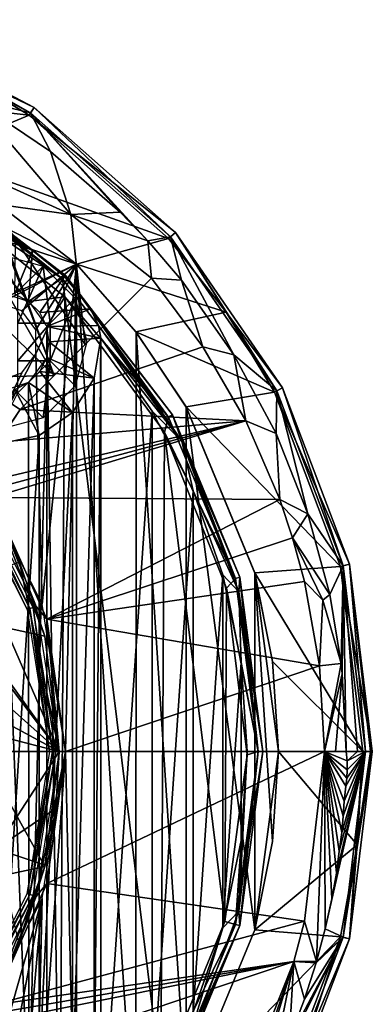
# Model space of a CAD drawing. Header units: millimetres. Extents: x -25 to 25, y -24.8 to 24.8.
# Tile 32 of 32: x 13.7 to 25, y -8.1 to 23.4. Entities that reach past the tile are written whole.
import ezdxf

# ---------------------------------------------------------------- set-up
doc = ezdxf.new("R2010")
doc.units = ezdxf.units.MM
doc.header["$LTSCALE"] = 41.718519
for name, color, linetype in [('1', 7, 'CONTINUOUS'), ('10', 7, 'CONTINUOUS'), ('11', 7, 'CONTINUOUS'), ('12', 7, 'CONTINUOUS'), ('16', 7, 'CONTINUOUS'), ('2', 7, 'CONTINUOUS'), ('21', 7, 'CONTINUOUS'), ('213', 7, 'CONTINUOUS'), ('215', 7, 'CONTINUOUS'), ('216', 7, 'CONTINUOUS'), ('219', 7, 'CONTINUOUS'), ('228', 7, 'CONTINUOUS'), ('237', 7, 'CONTINUOUS'), ('238', 7, 'CONTINUOUS'), ('239', 7, 'CONTINUOUS'), ('240', 7, 'CONTINUOUS'), ('25', 7, 'CONTINUOUS'), ('26', 7, 'CONTINUOUS'), ('27', 7, 'CONTINUOUS'), ('28', 7, 'CONTINUOUS'), ('29', 7, 'CONTINUOUS'), ('3', 7, 'CONTINUOUS'), ('30', 7, 'CONTINUOUS'), ('31', 7, 'CONTINUOUS'), ('342', 7, 'CONTINUOUS'), ('343', 7, 'CONTINUOUS'), ('353', 7, 'CONTINUOUS'), ('354', 7, 'CONTINUOUS'), ('355', 7, 'CONTINUOUS'), ('4', 7, 'CONTINUOUS'), ('5', 7, 'CONTINUOUS'), ('56', 7, 'CONTINUOUS'), ('58', 7, 'CONTINUOUS'), ('6', 7, 'CONTINUOUS'), ('7', 7, 'CONTINUOUS'), ('8', 7, 'CONTINUOUS'), ('9', 7, 'CONTINUOUS')]:
    doc.layers.add(name, color=color, linetype=linetype)

msp = doc.modelspace()

# ---------------------------------------------------------------- linework, layer by layer
at = {"layer": '1', "linetype": 'Continuous'}
for points in [[(10.998, 19.054, 2.5), (15.552, 15.561, 2.5), (11.266, 17.762, 2.5), (10.998, 19.054, 2.5)], [(11.266, 17.762, 2.5), (15.552, 15.561, 2.5), (11.5, 16.887, 2.5), (11.266, 17.762, 2.5)], [(15.552, 15.561, 2.5), (12.355, 14.073, 2.5), (11.5, 16.887, 2.5), (15.552, 15.561, 2.5)], [(15.552, 15.561, 2.5), (13.081, 14.311, 2.5), (12.355, 14.073, 2.5), (15.552, 15.561, 2.5)], [(13.081, 14.311, 2.5), (15.552, 15.561, 2.5), (13.804, 14.076, 2.5), (13.081, 14.311, 2.5)], [(13.804, 14.076, 2.5), (15.552, 15.561, 2.5), (14.25, 13.464, 2.5), (13.804, 14.076, 2.5)], [(14.25, 13.464, 2.5), (15.552, 15.561, 2.5), (14.252, 12.705, 2.5), (14.25, 13.464, 2.5)], [(14.252, 12.705, 2.5), (15.552, 15.561, 2.5), (14.452, 4.709, 2.5), (14.252, 12.705, 2.5)], [(15.552, 15.561, 2.5), (15.2, 0, 2.5), (14.452, 4.709, 2.5), (15.552, 15.561, 2.5)], [(15.552, 15.561, 2.5), (15.547, -15.566, 2.5), (15.2, 0, 2.5), (15.552, 15.561, 2.5)], [(17.447, -13.401, 2.5), (15.547, -15.566, 2.5), (15.552, 15.561, 2.5), (17.447, -13.401, 2.5)], [(17.452, 13.395, 2.5), (17.447, -13.401, 2.5), (15.552, 15.561, 2.5), (17.452, 13.395, 2.5)], [(19.049, -11.005, 2.5), (17.447, -13.401, 2.5), (17.452, 13.395, 2.5), (19.049, -11.005, 2.5)], [(19.053, 10.998, 2.5), (19.049, -11.005, 2.5), (17.452, 13.395, 2.5), (19.053, 10.998, 2.5)], [(13.808, 12.09, 2.5), (14.252, 12.705, 2.5), (12.291, 8.943, 2.5), (13.808, 12.09, 2.5)], [(12.291, 8.943, 2.5), (14.252, 12.705, 2.5), (14.452, 4.709, 2.5), (12.291, 8.943, 2.5)], [(13.081, 11.852, 2.5), (13.808, 12.09, 2.5), (12.291, 8.943, 2.5), (13.081, 11.852, 2.5)], [(21.248, -5.704, 2.5), (19.049, -11.005, 2.5), (19.053, 10.998, 2.5), (21.248, -5.704, 2.5)], [(21.25, 5.694, 2.5), (21.248, -5.704, 2.5), (19.053, 10.998, 2.5), (21.25, 5.694, 2.5)], [(21.811, -2.878, 2.5), (21.248, -5.704, 2.5), (21.25, 5.694, 2.5), (21.811, -2.878, 2.5)], [(22, 0, 2.5), (21.811, -2.878, 2.5), (21.25, 5.694, 2.5), (22, 0, 2.5)], [(15.547, -15.566, 2.5), (14.252, -13.458, 2.5), (15.2, 0, 2.5), (15.547, -15.566, 2.5)], [(15.2, 0, 2.5), (14.252, -13.458, 2.5), (14.455, -4.701, 2.5), (15.2, 0, 2.5)], [(14.455, -4.701, 2.5), (12.355, -12.09, 2.5), (12.297, -8.935, 2.5), (14.455, -4.701, 2.5)], [(13.081, -11.852, 2.5), (12.355, -12.09, 2.5), (14.455, -4.701, 2.5), (13.081, -11.852, 2.5)], [(13.804, -12.087, 2.5), (13.081, -11.852, 2.5), (14.455, -4.701, 2.5), (13.804, -12.087, 2.5)], [(14.25, -12.699, 2.5), (13.804, -12.087, 2.5), (14.455, -4.701, 2.5), (14.25, -12.699, 2.5)], [(14.252, -13.458, 2.5), (14.25, -12.699, 2.5), (14.455, -4.701, 2.5), (14.252, -13.458, 2.5)]]:
    msp.add_3dface(points, dxfattribs=at)
at = {"layer": '10', "linetype": 'Continuous'}
for points in [[(24.7, 0), (25, 0, 0.3), (24.274, -5.983, 0.3), (24.7, 0)], [(24.519, -2.983), (24.7, 0), (24.274, -5.983, 0.3), (24.519, -2.983)], [(23.98, -5.92), (24.519, -2.983), (24.274, -5.983, 0.3), (23.98, -5.92)], [(21.87, -11.481), (23.98, -5.92), (22.136, -11.618, 0.3), (21.87, -11.481)], [(23.98, -5.92), (24.274, -5.983, 0.3), (22.136, -11.618, 0.3), (23.98, -5.92)]]:
    msp.add_3dface(points, dxfattribs=at)
at = {"layer": '11', "linetype": 'Continuous'}
for points in [[(24.065, -5.932, 1.98), (24.786, 0, 1.98), (23.49, -5.671, 3.135), (24.065, -5.932, 1.98)], [(23.49, -5.671, 3.135), (24.786, 0, 1.98), (23.702, -4.708, 3.134), (23.49, -5.671, 3.135)], [(23.702, -4.708, 3.134), (24.786, 0, 1.98), (23.851, -3.887, 3.133), (23.702, -4.708, 3.134)], [(23.851, -3.887, 3.133), (24.786, 0, 1.98), (23.946, -3.191, 3.143), (23.851, -3.887, 3.133)], [(23.946, -3.191, 3.143), (24.786, 0, 1.98), (24.025, -2.594, 3.134), (23.946, -3.191, 3.143)], [(24.025, -2.594, 3.134), (24.786, 0, 1.98), (24.069, -2.071, 3.143), (24.025, -2.594, 3.134)], [(24.069, -2.071, 3.143), (24.786, 0, 1.98), (24.096, -1.591, 3.155), (24.069, -2.071, 3.143)], [(24.096, -1.591, 3.155), (24.786, 0, 1.98), (24.155, -1.108, 3.114), (24.096, -1.591, 3.155)], [(24.155, -1.108, 3.114), (24.786, 0, 1.98), (24.182, -0.853, 3.092), (24.155, -1.108, 3.114)], [(24.523, 0, 2.582), (24.165, 0, 3.133), (24.196, -0.299, 3.092), (24.523, 0, 2.582)], [(24.182, -0.853, 3.092), (24.786, 0, 1.98), (24.198, -0.584, 3.082), (24.182, -0.853, 3.092)], [(24.198, -0.584, 3.082), (24.786, 0, 1.98), (24.196, -0.299, 3.092), (24.198, -0.584, 3.082)], [(24.786, 0, 1.98), (24.523, 0, 2.582), (24.196, -0.299, 3.092), (24.786, 0, 1.98)], [(21.947, -11.518, 1.98), (24.065, -5.932, 1.98), (21.686, -10.661, 3.134), (21.947, -11.518, 1.98)], [(21.686, -10.661, 3.134), (24.065, -5.932, 1.98), (22.344, -9.204, 3.134), (21.686, -10.661, 3.134)], [(22.344, -9.204, 3.134), (24.065, -5.932, 1.98), (22.832, -7.915, 3.134), (22.344, -9.204, 3.134)], [(22.832, -7.915, 3.134), (24.065, -5.932, 1.98), (23.203, -6.75, 3.134), (22.832, -7.915, 3.134)], [(23.203, -6.75, 3.134), (24.065, -5.932, 1.98), (23.213, -6.715, 3.134), (23.203, -6.75, 3.134)], [(23.213, -6.715, 3.134), (24.065, -5.932, 1.98), (23.49, -5.671, 3.135), (23.213, -6.715, 3.134)]]:
    msp.add_3dface(points, dxfattribs=at)
at = {"layer": '12', "linetype": 'Continuous'}
for points in [[(12.739, 0, 12.216), (12.977, -3.109, 11.93), (15, 0, 11.062), (12.739, 0, 12.216)], [(15, 0, 11.062), (12.977, -3.109, 11.93), (14.889, -1.821, 11.062), (15, 0, 11.062)], [(23.213, -6.715, 3.134), (23.47, 0, 4), (22.834, -5.427, 4), (23.213, -6.715, 3.134)], [(23.213, -6.715, 3.134), (23.49, -5.671, 3.135), (23.47, 0, 4), (23.213, -6.715, 3.134)], [(24.025, -2.594, 3.134), (24.069, -2.071, 3.143), (23.47, 0, 4), (24.025, -2.594, 3.134)], [(23.946, -3.191, 3.143), (24.025, -2.594, 3.134), (23.47, 0, 4), (23.946, -3.191, 3.143)], [(23.851, -3.887, 3.133), (23.946, -3.191, 3.143), (23.47, 0, 4), (23.851, -3.887, 3.133)], [(23.702, -4.708, 3.134), (23.851, -3.887, 3.133), (23.47, 0, 4), (23.702, -4.708, 3.134)], [(23.49, -5.671, 3.135), (23.702, -4.708, 3.134), (23.47, 0, 4), (23.49, -5.671, 3.135)], [(24.069, -2.071, 3.143), (24.096, -1.591, 3.155), (23.47, 0, 4), (24.069, -2.071, 3.143)], [(24.198, -0.584, 3.082), (24.196, -0.299, 3.092), (23.47, 0, 4), (24.198, -0.584, 3.082)], [(24.182, -0.853, 3.092), (24.198, -0.584, 3.082), (23.47, 0, 4), (24.182, -0.853, 3.092)], [(24.155, -1.108, 3.114), (24.182, -0.853, 3.092), (23.47, 0, 4), (24.155, -1.108, 3.114)], [(24.096, -1.591, 3.155), (24.155, -1.108, 3.114), (23.47, 0, 4), (24.096, -1.591, 3.155)], [(23.47, 0, 4), (24.165, 0, 3.133), (23.822, 0, 3.57), (23.47, 0, 4)], [(24.196, -0.299, 3.092), (24.165, 0, 3.133), (23.47, 0, 4), (24.196, -0.299, 3.092)], [(14.889, -1.821, 11.062), (12.977, -3.109, 11.93), (14.552, -3.637, 11.062), (14.889, -1.821, 11.062)], [(12.977, -3.109, 11.93), (13.701, -6.107, 11.062), (14.552, -3.637, 11.062), (12.977, -3.109, 11.93)], [(14.552, -3.637, 11.062), (13.701, -6.107, 11.062), (13.987, -5.418, 11.062), (14.552, -3.637, 11.062)], [(22.492, -6.706, 4), (23.213, -6.715, 3.134), (22.834, -5.427, 4), (22.492, -6.706, 4)], [(20.311, -13.093, 3.134), (20.792, -12.314, 3.134), (22.492, -6.706, 4), (20.311, -13.093, 3.134)], [(20.311, -13.093, 3.134), (22.492, -6.706, 4), (20.96, -10.561, 4), (20.311, -13.093, 3.134)], [(20.792, -12.314, 3.134), (21.686, -10.661, 3.134), (22.492, -6.706, 4), (20.792, -12.314, 3.134)], [(21.686, -10.661, 3.134), (22.344, -9.204, 3.134), (22.492, -6.706, 4), (21.686, -10.661, 3.134)], [(22.344, -9.204, 3.134), (22.832, -7.915, 3.134), (22.492, -6.706, 4), (22.344, -9.204, 3.134)], [(23.203, -6.75, 3.134), (23.213, -6.715, 3.134), (22.492, -6.706, 4), (23.203, -6.75, 3.134)], [(22.832, -7.915, 3.134), (23.203, -6.75, 3.134), (22.492, -6.706, 4), (22.832, -7.915, 3.134)]]:
    msp.add_3dface(points, dxfattribs=at)
at = {"layer": '16', "linetype": 'Continuous'}
for points in [[(13.195, 7.134, 9.5), (14.542, 3.679, 9.5), (11.742, 4.285, 9.5), (13.195, 7.134, 9.5)], [(14.542, 3.679, 9.5), (15, 0, 9.5), (11.742, 4.285, 9.5), (14.542, 3.679, 9.5)], [(15, 0, 9.5), (12.5, 0, 9.5), (11.742, 4.285, 9.5), (15, 0, 9.5)], [(12.5, 0, 9.5), (14.542, -3.679, 9.5), (11.745, -4.277, 9.5), (12.5, 0, 9.5)], [(15, 0, 9.5), (14.542, -3.679, 9.5), (12.5, 0, 9.5), (15, 0, 9.5)], [(14.542, -3.679, 9.5), (13.195, -7.134, 9.5), (11.745, -4.277, 9.5), (14.542, -3.679, 9.5)]]:
    msp.add_3dface(points, dxfattribs=at)
at = {"layer": '2', "linetype": 'Continuous'}
for points in [[(21.25, -5.694), (22, 0, 2.5), (22, 0), (21.25, -5.694)], [(21.811, -2.878, 2.5), (22, 0, 2.5), (21.25, -5.694), (21.811, -2.878, 2.5)], [(21.248, -5.704, 2.5), (21.811, -2.878, 2.5), (21.25, -5.694), (21.248, -5.704, 2.5)], [(19.049, -11.005, 2.5), (21.248, -5.704, 2.5), (19.053, -10.998), (19.049, -11.005, 2.5)], [(19.053, -10.998), (21.248, -5.704, 2.5), (21.25, -5.694), (19.053, -10.998)]]:
    msp.add_3dface(points, dxfattribs=at)
at = {"layer": '21', "linetype": 'Continuous'}
for points in [[(15, 0, 3.8), (14.266, -4.635, 3.8), (15.2, 0, 4), (15, 0, 3.8)], [(15.2, 0, 4), (14.266, -4.635, 3.8), (14.602, -4.22, 4), (15.2, 0, 4)], [(14.266, -4.635, 3.8), (12.857, -8.108, 4), (14.602, -4.22, 4), (14.266, -4.635, 3.8)], [(12.135, -8.817, 3.8), (12.857, -8.108, 4), (14.266, -4.635, 3.8), (12.135, -8.817, 3.8)]]:
    msp.add_3dface(points, dxfattribs=at)
at = {"layer": '213', "linetype": 'Continuous'}
for points in [[(9.911, 18.914, 0.146), (14.144, 15.997, 0.146), (10.55, 18.273, 0.01), (9.911, 18.914, 0.146)], [(10.55, 18.273, 0.01), (14.144, 15.997, 0.146), (10.996, 17.891), (10.55, 18.273, 0.01)], [(10.996, 17.891), (14.144, 15.997, 0.146), (12.126, 17.146), (10.996, 17.891)], [(14.144, 15.997, 0.146), (13.605, 16.25, 0.039), (12.126, 17.146), (14.144, 15.997, 0.146)]]:
    msp.add_3dface(points, dxfattribs=at)
at = {"layer": '215', "linetype": 'Continuous'}
for points in [[(15.997, 14.144, 0.146), (18.914, 9.911, 0.146), (16.25, 13.605, 0.039), (15.997, 14.144, 0.146)], [(18.914, 9.911, 0.146), (16.329, 13.205), (16.25, 13.605, 0.039), (18.914, 9.911, 0.146)], [(17.969, 10.867), (16.329, 13.205), (18.914, 9.911, 0.146), (17.969, 10.867)], [(19.277, 8.33), (17.969, 10.867), (18.914, 9.911, 0.146), (19.277, 8.33)], [(19.277, 8.33), (18.914, 9.911, 0.146), (20.735, 5.103, 0.146), (19.277, 8.33)], [(20.229, 5.639), (19.277, 8.33), (20.735, 5.103, 0.146), (20.229, 5.639)], [(20.806, 2.845), (20.229, 5.639), (20.735, 5.103, 0.146), (20.806, 2.845)], [(20.806, 2.845), (20.735, 5.103, 0.146), (21.354, 0, 0.146), (20.806, 2.845)], [(21, 0), (20.806, 2.845), (21.354, 0, 0.146), (21, 0)], [(21, 0), (21.354, 0, 0.146), (20.735, -5.103, 0.146), (21, 0)], [(20.806, -2.845), (21, 0), (20.735, -5.103, 0.146), (20.806, -2.845)], [(20.229, -5.639), (20.806, -2.845), (20.735, -5.103, 0.146), (20.229, -5.639)], [(20.229, -5.639), (20.735, -5.103, 0.146), (18.914, -9.911, 0.146), (20.229, -5.639)], [(19.277, -8.33), (20.229, -5.639), (18.914, -9.911, 0.146), (19.277, -8.33)]]:
    msp.add_3dface(points, dxfattribs=at)
at = {"layer": '216', "linetype": 'Continuous'}
for points in [[(16.329, -13.205), (16.118, -11.923), (16.329, 13.205), (16.329, -13.205)], [(16.329, 13.205), (16.118, -11.923), (16.118, 11.923), (16.329, 13.205)], [(17.969, 10.867), (16.329, -13.205), (16.329, 13.205), (17.969, 10.867)], [(16.118, -11.923), (15.423, -10.827), (16.118, 11.923), (16.118, -11.923)], [(16.118, 11.923), (15.423, -10.827), (15.423, 10.827), (16.118, 11.923)], [(15.423, -10.827), (14.354, -10.091), (15.423, 10.827), (15.423, -10.827)], [(15.423, 10.827), (14.354, -10.091), (14.354, 10.091), (15.423, 10.827)], [(17.969, -10.867), (16.329, -13.205), (17.969, 10.867), (17.969, -10.867)], [(19.277, 8.33), (17.969, -10.867), (17.969, 10.867), (19.277, 8.33)], [(14.354, -10.091), (13.081, -9.831), (14.354, 10.091), (14.354, -10.091)], [(14.354, 10.091), (13.081, -9.831), (13.081, 9.831), (14.354, 10.091)], [(19.277, -8.33), (17.969, -10.867), (19.277, 8.33), (19.277, -8.33)], [(20.229, 5.639), (19.277, -8.33), (19.277, 8.33), (20.229, 5.639)], [(20.229, -5.639), (19.277, -8.33), (20.229, 5.639), (20.229, -5.639)], [(20.806, 2.845), (20.229, -5.639), (20.229, 5.639), (20.806, 2.845)], [(20.806, -2.845), (20.229, -5.639), (20.806, 2.845), (20.806, -2.845)], [(21, 0), (20.806, -2.845), (20.806, 2.845), (21, 0)]]:
    msp.add_3dface(points, dxfattribs=at)
at = {"layer": '219', "linetype": 'Continuous'}
for points in [[(15.174, 14.518, 2.3), (10.996, 17.891, 2.3), (14.027, 14.373, 2.3), (15.174, 14.518, 2.3)], [(14.027, 14.373, 2.3), (10.996, 17.891, 2.3), (13.081, 14.681, 2.3), (14.027, 14.373, 2.3)], [(14.604, 13.573, 2.3), (15.174, 14.518, 2.3), (14.027, 14.373, 2.3), (14.604, 13.573, 2.3)], [(15.015, -14.681, 2.3), (15.174, 14.518, 2.3), (14.604, 13.573, 2.3), (15.015, -14.681, 2.3)], [(18.242, -10.402, 2.3), (15.174, 14.518, 2.3), (15.015, -14.681, 2.3), (18.242, -10.402, 2.3)], [(18.357, 10.199, 2.3), (15.174, 14.518, 2.3), (18.242, -10.402, 2.3), (18.357, 10.199, 2.3)], [(14.604, 13.573, 2.3), (14.603, 12.585, 2.3), (14.604, -12.59, 2.3), (14.604, 13.573, 2.3)], [(15.015, -14.681, 2.3), (14.604, 13.573, 2.3), (14.604, -12.59, 2.3), (15.015, -14.681, 2.3)], [(14.603, 12.585, 2.3), (14.022, 11.787, 2.3), (14.027, -11.79, 2.3), (14.603, 12.585, 2.3)], [(14.604, -12.59, 2.3), (14.603, 12.585, 2.3), (14.027, -11.79, 2.3), (14.604, -12.59, 2.3)], [(14.022, 11.787, 2.3), (13.081, 11.481, 2.3), (14.027, -11.79, 2.3), (14.022, 11.787, 2.3)], [(14.027, -11.79, 2.3), (13.081, 11.481, 2.3), (13.081, -11.481, 2.3), (14.027, -11.79, 2.3)], [(20.284, -5.437, 2.3), (18.357, 10.199, 2.3), (18.242, -10.402, 2.3), (20.284, -5.437, 2.3)], [(20.343, 5.214, 2.3), (18.357, 10.199, 2.3), (20.284, -5.437, 2.3), (20.343, 5.214, 2.3)], [(21, -0.111, 2.3), (20.343, 5.214, 2.3), (20.284, -5.437, 2.3), (21, -0.111, 2.3)]]:
    msp.add_3dface(points, dxfattribs=at)
at = {"layer": '228', "linetype": 'Continuous'}
for points in [[(10.677, 18.493, 2.154), (10.996, 17.891, 2.3), (15.099, 15.099, 2.154), (10.677, 18.493, 2.154)], [(10.996, 17.891, 2.3), (15.174, 14.518, 2.3), (15.099, 15.099, 2.154), (10.996, 17.891, 2.3)], [(15.099, 15.099, 2.154), (15.174, 14.518, 2.3), (18.493, 10.677, 2.154), (15.099, 15.099, 2.154)], [(15.174, 14.518, 2.3), (18.357, 10.199, 2.3), (18.493, 10.677, 2.154), (15.174, 14.518, 2.3)], [(18.493, 10.677, 2.154), (18.357, 10.199, 2.3), (20.626, 5.527, 2.154), (18.493, 10.677, 2.154)], [(18.357, 10.199, 2.3), (20.343, 5.214, 2.3), (20.626, 5.527, 2.154), (18.357, 10.199, 2.3)], [(20.626, 5.527, 2.154), (20.343, 5.214, 2.3), (21.354, 0, 2.154), (20.626, 5.527, 2.154)], [(20.343, 5.214, 2.3), (21, -0.111, 2.3), (21.354, 0, 2.154), (20.343, 5.214, 2.3)], [(21.354, 0, 2.154), (21, -0.111, 2.3), (20.626, -5.527, 2.154), (21.354, 0, 2.154)], [(21, -0.111, 2.3), (20.284, -5.437, 2.3), (20.626, -5.527, 2.154), (21, -0.111, 2.3)], [(20.284, -5.437, 2.3), (18.242, -10.402, 2.3), (20.626, -5.527, 2.154), (20.284, -5.437, 2.3)], [(20.626, -5.527, 2.154), (18.242, -10.402, 2.3), (18.493, -10.677, 2.154), (20.626, -5.527, 2.154)]]:
    msp.add_3dface(points, dxfattribs=at)
at = {"layer": '237', "linetype": 'Continuous'}
for points in [[(10.677, 18.493, 2.154), (15.099, 15.099, 2.154), (10.75, 18.62, 1.8), (10.677, 18.493, 2.154)], [(10.75, 18.62, 1.8), (15.099, 15.099, 2.154), (15.203, 15.203, 1.8), (10.75, 18.62, 1.8)], [(15.099, 15.099, 2.154), (18.493, 10.677, 2.154), (15.203, 15.203, 1.8), (15.099, 15.099, 2.154)], [(15.203, 15.203, 1.8), (18.493, 10.677, 2.154), (18.62, 10.75, 1.8), (15.203, 15.203, 1.8)], [(18.493, 10.677, 2.154), (20.626, 5.527, 2.154), (18.62, 10.75, 1.8), (18.493, 10.677, 2.154)], [(18.62, 10.75, 1.8), (20.626, 5.527, 2.154), (20.767, 5.565, 1.8), (18.62, 10.75, 1.8)], [(20.626, 5.527, 2.154), (21.354, 0, 2.154), (20.767, 5.565, 1.8), (20.626, 5.527, 2.154)], [(20.767, 5.565, 1.8), (21.354, 0, 2.154), (21.5, 0, 1.8), (20.767, 5.565, 1.8)], [(21.354, 0, 2.154), (20.626, -5.527, 2.154), (21.5, 0, 1.8), (21.354, 0, 2.154)], [(21.5, 0, 1.8), (20.626, -5.527, 2.154), (20.767, -5.565, 1.8), (21.5, 0, 1.8)], [(20.626, -5.527, 2.154), (18.493, -10.677, 2.154), (20.767, -5.565, 1.8), (20.626, -5.527, 2.154)], [(20.767, -5.565, 1.8), (18.493, -10.677, 2.154), (18.62, -10.75, 1.8), (20.767, -5.565, 1.8)]]:
    msp.add_3dface(points, dxfattribs=at)
at = {"layer": '238', "linetype": 'Continuous'}
for points in [[(10.75, 18.62, 0.5), (15.203, 15.203, 1.8), (15.203, 15.203, 0.5), (10.75, 18.62, 0.5)], [(10.75, 18.62, 1.8), (15.203, 15.203, 1.8), (10.75, 18.62, 0.5), (10.75, 18.62, 1.8)], [(15.203, 15.203, 1.8), (18.62, 10.75, 1.8), (15.203, 15.203, 0.5), (15.203, 15.203, 1.8)], [(15.203, 15.203, 0.5), (18.62, 10.75, 1.8), (18.62, 10.75, 0.5), (15.203, 15.203, 0.5)], [(18.62, 10.75, 1.8), (20.767, 5.565, 1.8), (18.62, 10.75, 0.5), (18.62, 10.75, 1.8)], [(18.62, 10.75, 0.5), (20.767, 5.565, 1.8), (20.767, 5.565, 0.5), (18.62, 10.75, 0.5)], [(20.767, 5.565, 1.8), (21.5, 0, 1.8), (20.767, 5.565, 0.5), (20.767, 5.565, 1.8)], [(20.767, 5.565, 0.5), (21.5, 0, 1.8), (21.5, 0, 0.5), (20.767, 5.565, 0.5)], [(21.5, 0, 1.8), (20.767, -5.565, 1.8), (21.5, 0, 0.5), (21.5, 0, 1.8)], [(21.5, 0, 0.5), (20.767, -5.565, 1.8), (20.767, -5.565, 0.5), (21.5, 0, 0.5)], [(20.767, -5.565, 0.5), (18.62, -10.75, 1.8), (18.62, -10.75, 0.5), (20.767, -5.565, 0.5)], [(20.767, -5.565, 1.8), (18.62, -10.75, 1.8), (20.767, -5.565, 0.5), (20.767, -5.565, 1.8)]]:
    msp.add_3dface(points, dxfattribs=at)
at = {"layer": '239', "linetype": 'Continuous'}
for points in [[(14.144, 15.997, 0.146), (9.911, 18.914, 0.146), (10.75, 18.62, 0.5), (14.144, 15.997, 0.146)], [(14.144, 15.997, 0.146), (10.75, 18.62, 0.5), (15.203, 15.203, 0.5), (14.144, 15.997, 0.146)], [(14.144, 15.997, 0.146), (15.203, 15.203, 0.5), (15.17, 15.173, 0.294), (14.144, 15.997, 0.146)], [(15.17, 15.173, 0.294), (15.203, 15.203, 0.5), (15.997, 14.144, 0.146), (15.17, 15.173, 0.294)], [(15.203, 15.203, 0.5), (18.62, 10.75, 0.5), (15.997, 14.144, 0.146), (15.203, 15.203, 0.5)], [(15.997, 14.144, 0.146), (18.62, 10.75, 0.5), (18.914, 9.911, 0.146), (15.997, 14.144, 0.146)], [(18.62, 10.75, 0.5), (20.767, 5.565, 0.5), (18.914, 9.911, 0.146), (18.62, 10.75, 0.5)], [(18.914, 9.911, 0.146), (20.767, 5.565, 0.5), (20.735, 5.103, 0.146), (18.914, 9.911, 0.146)], [(20.767, 5.565, 0.5), (21.5, 0, 0.5), (20.735, 5.103, 0.146), (20.767, 5.565, 0.5)], [(20.735, 5.103, 0.146), (21.5, 0, 0.5), (21.354, 0, 0.146), (20.735, 5.103, 0.146)], [(21.354, 0, 0.146), (20.767, -5.565, 0.5), (20.735, -5.103, 0.146), (21.354, 0, 0.146)], [(21.5, 0, 0.5), (20.767, -5.565, 0.5), (21.354, 0, 0.146), (21.5, 0, 0.5)], [(20.735, -5.103, 0.146), (20.767, -5.565, 0.5), (18.914, -9.911, 0.146), (20.735, -5.103, 0.146)], [(20.767, -5.565, 0.5), (18.62, -10.75, 0.5), (18.914, -9.911, 0.146), (20.767, -5.565, 0.5)]]:
    msp.add_3dface(points, dxfattribs=at)
at = {"layer": '240', "linetype": 'Continuous'}
for points in [[(13.605, 16.25, 0.039), (14.144, 15.997, 0.146), (13.576, 14.603, 1.65), (13.605, 16.25, 0.039)], [(13.576, 14.603, 1.65), (14.144, 15.997, 0.146), (14.022, 14.376, 1.65), (13.576, 14.603, 1.65)], [(14.144, 15.997, 0.146), (15.17, 15.173, 0.294), (14.022, 14.376, 1.65), (14.144, 15.997, 0.146)], [(14.022, 14.376, 1.65), (15.17, 15.173, 0.294), (14.376, 14.022, 1.65), (14.022, 14.376, 1.65)], [(15.17, 15.173, 0.294), (15.997, 14.144, 0.146), (14.376, 14.022, 1.65), (15.17, 15.173, 0.294)], [(14.376, 14.022, 1.65), (15.997, 14.144, 0.146), (14.603, 13.576, 1.65), (14.376, 14.022, 1.65)], [(14.603, 13.576, 1.65), (15.997, 14.144, 0.146), (16.25, 13.605, 0.039), (14.603, 13.576, 1.65)], [(16.329, 13.205), (14.603, 13.576, 1.65), (16.25, 13.605, 0.039), (16.329, 13.205)], [(14.603, 13.576, 1.65), (16.329, 13.205), (14.681, 13.081, 1.65), (14.603, 13.576, 1.65)], [(14.681, 13.081, 1.65), (16.118, 11.923), (14.603, 12.587, 1.65), (14.681, 13.081, 1.65)], [(16.329, 13.205), (16.118, 11.923), (14.681, 13.081, 1.65), (16.329, 13.205)], [(14.603, 12.587, 1.65), (16.118, 11.923), (14.376, 12.141, 1.65), (14.603, 12.587, 1.65)], [(14.376, 12.141, 1.65), (15.423, 10.827), (14.022, 11.787, 1.65), (14.376, 12.141, 1.65)], [(16.118, 11.923), (15.423, 10.827), (14.376, 12.141, 1.65), (16.118, 11.923)], [(14.022, 11.787, 1.65), (14.354, 10.091), (13.576, 11.56, 1.65), (14.022, 11.787, 1.65)], [(15.423, 10.827), (14.354, 10.091), (14.022, 11.787, 1.65), (15.423, 10.827)], [(14.354, 10.091), (13.081, 9.831), (13.576, 11.56, 1.65), (14.354, 10.091)]]:
    msp.add_3dface(points, dxfattribs=at)
at = {"layer": '25', "linetype": 'Continuous'}
for points in [[(13.747, 10.919, 9.449), (13.049, 9.869, 10.248), (13.747, 10.919, 4), (13.747, 10.919, 9.449)], [(13.747, 10.919, 4), (13.049, 9.869, 10.248), (13.053, 9.88, 4), (13.747, 10.919, 4)]]:
    msp.add_3dface(points, dxfattribs=at)
at = {"layer": '26', "linetype": 'Continuous'}
for points in [[(14.542, 3.679, 9.5), (13.195, 7.134, 9.5), (13.726, 6.05, 11.062), (14.542, 3.679, 9.5)], [(14.542, 3.677, 11.062), (14.542, 3.679, 9.5), (13.726, 6.05, 11.062), (14.542, 3.677, 11.062)], [(15, 0, 11.062), (15, 0, 9.5), (14.542, 3.679, 9.5), (15, 0, 11.062)], [(15, 0, 11.062), (14.542, 3.679, 9.5), (14.542, 3.677, 11.062), (15, 0, 11.062)], [(14.552, -3.637, 11.062), (14.542, -3.679, 9.5), (15, 0, 9.5), (14.552, -3.637, 11.062)], [(14.889, -1.821, 11.062), (14.552, -3.637, 11.062), (15, 0, 9.5), (14.889, -1.821, 11.062)], [(15, 0, 11.062), (14.889, -1.821, 11.062), (15, 0, 9.5), (15, 0, 11.062)], [(13.701, -6.107, 11.062), (13.195, -7.134, 11.062), (14.542, -3.679, 9.5), (13.701, -6.107, 11.062)], [(13.195, -7.134, 11.062), (13.195, -7.134, 9.5), (14.542, -3.679, 9.5), (13.195, -7.134, 11.062)], [(13.987, -5.418, 11.062), (13.701, -6.107, 11.062), (14.542, -3.679, 9.5), (13.987, -5.418, 11.062)], [(14.552, -3.637, 11.062), (13.987, -5.418, 11.062), (14.542, -3.679, 9.5), (14.552, -3.637, 11.062)]]:
    msp.add_3dface(points, dxfattribs=at)
at = {"layer": '27', "linetype": 'Continuous'}
for points in [[(12.222, 20.846, 3.134), (15.37, 17.151, 4.517), (14.716, 19.168, 3.133), (12.222, 20.846, 3.134)], [(15.37, 17.151, 4.517), (12.222, 20.846, 3.134), (12.478, 18.463, 5.343), (15.37, 17.151, 4.517)], [(14.716, 19.168, 3.133), (15.37, 17.151, 4.517), (16.943, 17.231, 3.133), (14.716, 19.168, 3.133)], [(12.839, 17.502, 5.942), (15.37, 17.151, 4.517), (12.478, 18.463, 5.343), (12.839, 17.502, 5.942)], [(12.886, 17.181, 6.173), (14.834, 12.005, 8.303), (12.839, 17.502, 5.942), (12.886, 17.181, 6.173)], [(12.839, 17.502, 5.942), (14.834, 12.005, 8.303), (15.827, 12.999, 7.114), (12.839, 17.502, 5.942)], [(15.37, 17.151, 4.517), (12.839, 17.502, 5.942), (15.827, 12.999, 7.114), (15.37, 17.151, 4.517)], [(12.692, 15.763, 7.332), (14.834, 12.005, 8.303), (12.886, 17.181, 6.173), (12.692, 15.763, 7.332)], [(15.37, 17.151, 4.517), (17.829, 16.311, 3.134), (16.943, 17.231, 3.133), (15.37, 17.151, 4.517)], [(17.829, 16.311, 3.134), (15.37, 17.151, 4.517), (17.95, 15.121, 4), (17.829, 16.311, 3.134)], [(17.95, 15.121, 4), (15.37, 17.151, 4.517), (15.827, 12.999, 7.114), (17.95, 15.121, 4)], [(18.907, 15.05, 3.133), (17.829, 16.311, 3.134), (17.95, 15.121, 4), (18.907, 15.05, 3.133)], [(12.036, 14.72, 8.358), (14.834, 12.005, 8.303), (12.692, 15.763, 7.332), (12.036, 14.72, 8.358)], [(19.588, 12.929, 4), (18.907, 15.05, 3.133), (17.95, 15.121, 4), (19.588, 12.929, 4)], [(20.581, 12.665, 3.133), (18.907, 15.05, 3.133), (19.588, 12.929, 4), (20.581, 12.665, 3.133)], [(12.186, 11.942, 9.789), (14.834, 12.005, 8.303), (12.036, 14.72, 8.358), (12.186, 11.942, 9.789)], [(20.96, 10.561, 4), (20.581, 12.665, 3.133), (19.588, 12.929, 4), (20.96, 10.561, 4)], [(21.93, 10.151, 3.133), (20.581, 12.665, 3.133), (20.96, 10.561, 4), (21.93, 10.151, 3.133)], [(12.186, 11.942, 9.789), (13.747, 10.919, 9.449), (14.834, 12.005, 8.303), (12.186, 11.942, 9.789)], [(13.049, 9.869, 10.248), (13.747, 10.919, 9.449), (12.186, 11.942, 9.789), (13.049, 9.869, 10.248)], [(22.047, 8.049, 4), (21.93, 10.151, 3.133), (20.96, 10.561, 4), (22.047, 8.049, 4)], [(22.943, 7.587, 3.133), (21.93, 10.151, 3.133), (22.047, 8.049, 4), (22.943, 7.587, 3.133)], [(22.455, 6.828, 4), (22.943, 7.587, 3.133), (22.047, 8.049, 4), (22.455, 6.828, 4)], [(23.639, 5.017, 3.133), (22.943, 7.587, 3.133), (22.455, 6.828, 4), (23.639, 5.017, 3.133)], [(23.421, 4.834, 3.454), (23.639, 5.017, 3.133), (22.455, 6.828, 4), (23.421, 4.834, 3.454)], [(23.421, 4.834, 3.454), (22.455, 6.828, 4), (22.834, 5.427, 4), (23.421, 4.834, 3.454)], [(15, 0, 11.062), (13.726, 6.05, 11.062), (12.542, 5.632, 11.73), (15, 0, 11.062)], [(15, 0, 11.062), (14.542, 3.677, 11.062), (13.726, 6.05, 11.062), (15, 0, 11.062)], [(15, 0, 11.062), (12.542, 5.632, 11.73), (11.473, 4.915, 12.333), (15, 0, 11.062)], [(23.311, 2.732, 4), (23.421, 4.834, 3.454), (22.834, 5.427, 4), (23.311, 2.732, 4)], [(15, 0, 11.062), (11.473, 4.915, 12.333), (10.577, 3.936, 12.838), (15, 0, 11.062)], [(24.001, 2.814, 3.133), (23.421, 4.834, 3.454), (23.311, 2.732, 4), (24.001, 2.814, 3.133)], [(24.001, 2.814, 3.133), (23.639, 5.017, 3.133), (23.421, 4.834, 3.454), (24.001, 2.814, 3.133)], [(15, 0, 11.062), (10.577, 3.936, 12.838), (9.9, 2.747, 13.22), (15, 0, 11.062)], [(15, 0, 11.062), (9.9, 2.747, 13.22), (9.479, 1.411, 13.457), (15, 0, 11.062)], [(23.47, 0, 4), (24.001, 2.814, 3.133), (23.311, 2.732, 4), (23.47, 0, 4)], [(24.001, 2.814, 3.133), (23.47, 0, 4), (24.038, 2.477, 3.133), (24.001, 2.814, 3.133)], [(23.47, 0, 4), (23.822, 0, 3.57), (24.038, 2.477, 3.133), (23.47, 0, 4)], [(23.822, 0, 3.57), (24.165, 0, 3.133), (24.038, 2.477, 3.133), (23.822, 0, 3.57)], [(9.336, 0, 13.538), (15, 0, 11.062), (9.479, 1.411, 13.457), (9.336, 0, 13.538)], [(9.336, 0, 13.538), (10.25, 0, 13.228), (15, 0, 11.062), (9.336, 0, 13.538)], [(10.25, 0, 13.228), (12.739, 0, 12.216), (15, 0, 11.062), (10.25, 0, 13.228)]]:
    msp.add_3dface(points, dxfattribs=at)
at = {"layer": '28', "linetype": 'Continuous'}
for points in [[(14.08, 20.398, 1.98), (8.789, 23.175, 1.98), (12.222, 20.846, 3.134), (14.08, 20.398, 1.98)], [(14.08, 20.398, 1.98), (12.222, 20.846, 3.134), (14.716, 19.168, 3.133), (14.08, 20.398, 1.98)], [(18.552, 16.436, 1.98), (14.08, 20.398, 1.98), (17.829, 16.311, 3.134), (18.552, 16.436, 1.98)], [(14.08, 20.398, 1.98), (14.716, 19.168, 3.133), (16.943, 17.231, 3.133), (14.08, 20.398, 1.98)], [(17.829, 16.311, 3.134), (14.08, 20.398, 1.98), (16.943, 17.231, 3.133), (17.829, 16.311, 3.134)], [(18.552, 16.436, 1.98), (17.829, 16.311, 3.134), (18.907, 15.05, 3.133), (18.552, 16.436, 1.98)], [(21.947, 11.518, 1.98), (18.552, 16.436, 1.98), (20.581, 12.665, 3.133), (21.947, 11.518, 1.98)], [(18.552, 16.436, 1.98), (18.907, 15.05, 3.133), (20.581, 12.665, 3.133), (18.552, 16.436, 1.98)], [(21.947, 11.518, 1.98), (20.581, 12.665, 3.133), (21.93, 10.151, 3.133), (21.947, 11.518, 1.98)], [(21.947, 11.518, 1.98), (21.93, 10.151, 3.133), (22.943, 7.587, 3.133), (21.947, 11.518, 1.98)], [(24.065, 5.932, 1.98), (21.947, 11.518, 1.98), (22.943, 7.587, 3.133), (24.065, 5.932, 1.98)], [(24.065, 5.932, 1.98), (22.943, 7.587, 3.133), (23.639, 5.017, 3.133), (24.065, 5.932, 1.98)], [(24.065, 5.932, 1.98), (23.639, 5.017, 3.133), (24.001, 2.814, 3.133), (24.065, 5.932, 1.98)], [(24.065, 5.932, 1.98), (24.001, 2.814, 3.133), (24.038, 2.477, 3.133), (24.065, 5.932, 1.98)], [(24.165, 0, 3.133), (24.065, 5.932, 1.98), (24.038, 2.477, 3.133), (24.165, 0, 3.133)], [(24.065, 5.932, 1.98), (24.165, 0, 3.133), (24.523, 0, 2.582), (24.065, 5.932, 1.98)], [(24.786, 0, 1.98), (24.065, 5.932, 1.98), (24.523, 0, 2.582), (24.786, 0, 1.98)]]:
    msp.add_3dface(points, dxfattribs=at)
at = {"layer": '29', "linetype": 'Continuous'}
for points in [[(13.747, 10.919, 4), (19.588, 12.929, 4), (17.95, 15.121, 4), (13.747, 10.919, 4)], [(13.747, 10.919, 4), (20.96, 10.561, 4), (19.588, 12.929, 4), (13.747, 10.919, 4)], [(13.747, 10.919, 4), (13.053, 9.88, 4), (20.96, 10.561, 4), (13.747, 10.919, 4)], [(12.81, 8.656, 4), (12.822, 8.381, 4), (20.96, 10.561, 4), (12.81, 8.656, 4)], [(13.053, 9.88, 4), (12.81, 8.656, 4), (20.96, 10.561, 4), (13.053, 9.88, 4)], [(12.822, 8.381, 4), (12.857, 8.108, 4), (20.96, 10.561, 4), (12.822, 8.381, 4)], [(12.857, 8.108, 4), (22.047, 8.049, 4), (20.96, 10.561, 4), (12.857, 8.108, 4)], [(22.047, 8.049, 4), (12.857, 8.108, 4), (14.602, 4.22, 4), (22.047, 8.049, 4)], [(22.455, 6.828, 4), (22.047, 8.049, 4), (14.602, 4.22, 4), (22.455, 6.828, 4)], [(22.834, 5.427, 4), (22.455, 6.828, 4), (14.602, 4.22, 4), (22.834, 5.427, 4)], [(23.311, 2.732, 4), (22.834, 5.427, 4), (14.602, 4.22, 4), (23.311, 2.732, 4)], [(15.2, 0, 4), (23.311, 2.732, 4), (14.602, 4.22, 4), (15.2, 0, 4)], [(15.2, 0, 4), (23.47, 0, 4), (23.311, 2.732, 4), (15.2, 0, 4)], [(22.834, -5.427, 4), (23.47, 0, 4), (14.602, -4.22, 4), (22.834, -5.427, 4)], [(23.47, 0, 4), (15.2, 0, 4), (14.602, -4.22, 4), (23.47, 0, 4)], [(12.857, -8.108, 4), (22.834, -5.427, 4), (14.602, -4.22, 4), (12.857, -8.108, 4)], [(22.492, -6.706, 4), (22.834, -5.427, 4), (12.857, -8.108, 4), (22.492, -6.706, 4)], [(22.492, -6.706, 4), (12.822, -8.381, 4), (12.81, -8.656, 4), (22.492, -6.706, 4)], [(22.492, -6.706, 4), (12.81, -8.656, 4), (13.053, -9.88, 4), (22.492, -6.706, 4)], [(22.492, -6.706, 4), (12.857, -8.108, 4), (12.822, -8.381, 4), (22.492, -6.706, 4)], [(20.96, -10.561, 4), (22.492, -6.706, 4), (13.053, -9.88, 4), (20.96, -10.561, 4)]]:
    msp.add_3dface(points, dxfattribs=at)
at = {"layer": '3', "linetype": 'Continuous'}
for points in [[(15.547, 15.566), (10.998, 19.054, 2.5), (10.998, 19.054), (15.547, 15.566)], [(15.552, 15.561, 2.5), (10.998, 19.054, 2.5), (15.547, 15.566), (15.552, 15.561, 2.5)], [(17.447, 13.401), (15.552, 15.561, 2.5), (15.547, 15.566), (17.447, 13.401)], [(17.452, 13.395, 2.5), (15.552, 15.561, 2.5), (17.447, 13.401), (17.452, 13.395, 2.5)], [(19.049, 11.005), (17.452, 13.395, 2.5), (17.447, 13.401), (19.049, 11.005)], [(19.053, 10.998, 2.5), (17.452, 13.395, 2.5), (19.049, 11.005), (19.053, 10.998, 2.5)], [(21.248, 5.704), (19.053, 10.998, 2.5), (19.049, 11.005), (21.248, 5.704)], [(21.25, 5.694, 2.5), (19.053, 10.998, 2.5), (21.248, 5.704), (21.25, 5.694, 2.5)], [(21.811, 2.878), (21.25, 5.694, 2.5), (21.248, 5.704), (21.811, 2.878)], [(22, 0), (21.25, 5.694, 2.5), (21.811, 2.878), (22, 0)], [(22, 0, 2.5), (21.25, 5.694, 2.5), (22, 0), (22, 0, 2.5)]]:
    msp.add_3dface(points, dxfattribs=at)
at = {"layer": '30', "linetype": 'Continuous'}
for points in [[(14.266, 4.635, 3.8), (12.857, 8.108, 4), (12.135, 8.817, 3.8), (14.266, 4.635, 3.8)], [(14.602, 4.22, 4), (12.857, 8.108, 4), (14.266, 4.635, 3.8), (14.602, 4.22, 4)], [(15, 0, 3.8), (14.602, 4.22, 4), (14.266, 4.635, 3.8), (15, 0, 3.8)], [(15, 0, 3.8), (15.2, 0, 4), (14.602, 4.22, 4), (15, 0, 3.8)]]:
    msp.add_3dface(points, dxfattribs=at)
at = {"layer": '31', "linetype": 'Continuous'}
for points in [[(14.834, 12.005, 8.303), (13.747, 10.919, 9.449), (17.95, 15.121, 4), (14.834, 12.005, 8.303)], [(13.747, 10.919, 9.449), (13.747, 10.919, 4), (17.95, 15.121, 4), (13.747, 10.919, 9.449)], [(14.834, 12.005, 8.303), (17.95, 15.121, 4), (15.827, 12.999, 7.114), (14.834, 12.005, 8.303)]]:
    msp.add_3dface(points, dxfattribs=at)
at = {"layer": '342', "linetype": 'Continuous'}
for points in [[(13.081, 15.881), (14.487, 15.503), (13.681, 14.706), (13.081, 15.881)], [(13.681, 13.681), (14.487, 15.503), (14.706, 13.681), (13.681, 13.681)], [(14.487, 15.503), (13.681, 13.681), (13.681, 14.706), (14.487, 15.503)], [(14.487, 15.503), (15.507, 14.48), (14.706, 13.681), (14.487, 15.503)], [(15.507, 14.48), (15.506, 11.681), (14.706, 12.481), (15.507, 14.48)], [(14.706, 13.681), (15.507, 14.48), (14.706, 12.481), (14.706, 13.681)], [(15.881, 13.083), (15.506, 11.681), (15.507, 14.48), (15.881, 13.083)], [(14.706, 12.481), (14.481, 10.657), (13.681, 11.456), (14.706, 12.481)], [(13.681, 12.481), (14.706, 12.481), (13.681, 11.456), (13.681, 12.481)], [(15.506, 11.681), (14.481, 10.657), (14.706, 12.481), (15.506, 11.681)], [(14.481, 10.657), (13.081, 10.281), (13.681, 11.456), (14.481, 10.657)]]:
    msp.add_3dface(points, dxfattribs=at)
at = {"layer": '343', "linetype": 'Continuous'}
for points in [[(13.681, 13.681), (14.706, 13.681), (13.681, 13.681, 1), (13.681, 13.681)], [(13.681, 13.681, 1), (14.706, 13.681), (14.706, 13.681, 1), (13.681, 13.681, 1)]]:
    msp.add_3dface(points, dxfattribs=at)
at = {"layer": '353', "linetype": 'Continuous'}
for points in [[(13.681, 12.481), (13.681, 12.481, 1), (14.706, 12.481, 1), (13.681, 12.481)], [(14.706, 12.481), (13.681, 12.481), (14.706, 12.481, 1), (14.706, 12.481)]]:
    msp.add_3dface(points, dxfattribs=at)
at = {"layer": '354', "linetype": 'Continuous'}
for points in [[(14.706, 13.681), (14.706, 12.481), (14.706, 13.681, 1), (14.706, 13.681)], [(14.706, 13.681, 1), (14.706, 12.481), (14.706, 12.481, 1), (14.706, 13.681, 1)]]:
    msp.add_3dface(points, dxfattribs=at)
at = {"layer": '355', "linetype": 'Continuous'}
for points in [[(13.681, 12.481, 1), (14.706, 13.681, 1), (14.706, 12.481, 1), (13.681, 12.481, 1)], [(13.681, 13.681, 1), (14.706, 13.681, 1), (13.681, 12.481, 1), (13.681, 13.681, 1)]]:
    msp.add_3dface(points, dxfattribs=at)
at = {"layer": '4', "linetype": 'Continuous'}
for points in [[(14.035, 20.325), (5.696, 21.25), (11.475, 21.873), (14.035, 20.325)], [(10.998, 19.054), (5.696, 21.25), (14.035, 20.325), (10.998, 19.054)], [(18.487, 16.381), (10.998, 19.054), (14.035, 20.325), (18.487, 16.381)], [(15.547, 15.566), (10.998, 19.054), (18.487, 16.381), (15.547, 15.566)], [(20.329, 14.029), (15.547, 15.566), (18.487, 16.381), (20.329, 14.029)], [(17.447, 13.401), (15.547, 15.566), (20.329, 14.029), (17.447, 13.401)], [(21.873, 11.473), (17.447, 13.401), (20.329, 14.029), (21.873, 11.473)], [(19.049, 11.005), (17.447, 13.401), (21.873, 11.473), (19.049, 11.005)], [(23.983, 5.91), (19.049, 11.005), (21.873, 11.473), (23.983, 5.91)], [(21.248, 5.704), (19.049, 11.005), (23.983, 5.91), (21.248, 5.704)], [(24.7, 0), (21.248, 5.704), (23.983, 5.91), (24.7, 0)], [(21.811, 2.878), (21.248, 5.704), (24.7, 0), (21.811, 2.878)], [(22, 0), (21.811, 2.878), (24.7, 0), (22, 0)], [(21.25, -5.694), (22, 0), (24.519, -2.983), (21.25, -5.694)], [(22, 0), (24.7, 0), (24.519, -2.983), (22, 0)], [(23.98, -5.92), (21.25, -5.694), (24.519, -2.983), (23.98, -5.92)], [(19.053, -10.998), (21.25, -5.694), (23.98, -5.92), (19.053, -10.998)], [(21.87, -11.481), (19.053, -10.998), (23.98, -5.92), (21.87, -11.481)]]:
    msp.add_3dface(points, dxfattribs=at)
at = {"layer": '5', "linetype": 'Continuous'}
for points in [[(14.202, 20.575, 0.3), (11.475, 21.873), (8.865, 23.375, 0.3), (14.202, 20.575, 0.3)], [(14.035, 20.325), (11.475, 21.873), (14.202, 20.575, 0.3), (14.035, 20.325)], [(18.713, 16.578, 0.3), (14.035, 20.325), (14.202, 20.575, 0.3), (18.713, 16.578, 0.3)], [(18.487, 16.381), (14.035, 20.325), (18.713, 16.578, 0.3), (18.487, 16.381)], [(20.329, 14.029), (18.487, 16.381), (18.713, 16.578, 0.3), (20.329, 14.029)], [(22.136, 11.618, 0.3), (20.329, 14.029), (18.713, 16.578, 0.3), (22.136, 11.618, 0.3)], [(21.873, 11.473), (20.329, 14.029), (22.136, 11.618, 0.3), (21.873, 11.473)], [(24.274, 5.983, 0.3), (21.873, 11.473), (22.136, 11.618, 0.3), (24.274, 5.983, 0.3)], [(23.983, 5.91), (21.873, 11.473), (24.274, 5.983, 0.3), (23.983, 5.91)], [(25, 0, 0.3), (23.983, 5.91), (24.274, 5.983, 0.3), (25, 0, 0.3)], [(24.7, 0), (23.983, 5.91), (25, 0, 0.3), (24.7, 0)]]:
    msp.add_3dface(points, dxfattribs=at)
at = {"layer": '56', "linetype": 'Continuous'}
for points in [[(13.971, 4.539, 9.414), (11.957, 8.687, 9.205), (11.884, 8.634, 9.414), (13.971, 4.539, 9.414)], [(14.056, 4.567, 9.205), (11.957, 8.687, 9.205), (13.971, 4.539, 9.414), (14.056, 4.567, 9.205)], [(14.69, 0, 9.414), (14.056, 4.567, 9.205), (13.971, 4.539, 9.414), (14.69, 0, 9.414)], [(14.779, 0, 9.205), (14.056, 4.567, 9.205), (14.69, 0, 9.414), (14.779, 0, 9.205)], [(14.056, -4.567, 9.205), (14.779, 0, 9.205), (13.971, -4.539, 9.414), (14.056, -4.567, 9.205)], [(13.971, -4.539, 9.414), (14.779, 0, 9.205), (14.69, 0, 9.414), (13.971, -4.539, 9.414)], [(11.884, -8.634, 9.414), (14.056, -4.567, 9.205), (13.971, -4.539, 9.414), (11.884, -8.634, 9.414)], [(11.957, -8.687, 9.205), (14.056, -4.567, 9.205), (11.884, -8.634, 9.414), (11.957, -8.687, 9.205)]]:
    msp.add_3dface(points, dxfattribs=at)
at = {"layer": '58', "linetype": 'Continuous'}
for points in [[(11.957, 8.687, 9.205), (14.056, 4.567, 9.205), (12.051, 8.756, 2.503), (11.957, 8.687, 9.205)], [(12.051, 8.756, 2.503), (14.056, 4.567, 9.205), (14.167, 4.603, 2.503), (12.051, 8.756, 2.503)], [(14.056, 4.567, 9.205), (14.779, 0, 9.205), (14.167, 4.603, 2.503), (14.056, 4.567, 9.205)], [(14.167, 4.603, 2.503), (14.779, 0, 9.205), (14.896, 0, 2.503), (14.167, 4.603, 2.503)], [(14.779, 0, 9.205), (14.056, -4.567, 9.205), (14.896, 0, 2.503), (14.779, 0, 9.205)], [(14.896, 0, 2.503), (14.056, -4.567, 9.205), (14.167, -4.603, 2.503), (14.896, 0, 2.503)], [(14.056, -4.567, 9.205), (11.957, -8.687, 9.205), (14.167, -4.603, 2.503), (14.056, -4.567, 9.205)], [(14.167, -4.603, 2.503), (11.957, -8.687, 9.205), (12.051, -8.756, 2.503), (14.167, -4.603, 2.503)]]:
    msp.add_3dface(points, dxfattribs=at)
at = {"layer": '6', "linetype": 'Continuous'}
for points in [[(14.202, 20.575, 0.3), (8.865, 23.375, 0.3), (14.202, 20.575, 0.688), (14.202, 20.575, 0.3)], [(14.202, 20.575, 0.688), (8.865, 23.375, 0.3), (8.865, 23.375, 0.688), (14.202, 20.575, 0.688)], [(18.713, 16.578, 0.688), (14.202, 20.575, 0.3), (14.202, 20.575, 0.688), (18.713, 16.578, 0.688)], [(18.713, 16.578, 0.3), (14.202, 20.575, 0.3), (18.713, 16.578, 0.688), (18.713, 16.578, 0.3)], [(22.136, 11.618, 0.688), (18.713, 16.578, 0.3), (18.713, 16.578, 0.688), (22.136, 11.618, 0.688)], [(22.136, 11.618, 0.3), (18.713, 16.578, 0.3), (22.136, 11.618, 0.688), (22.136, 11.618, 0.3)], [(24.274, 5.983, 0.688), (22.136, 11.618, 0.3), (22.136, 11.618, 0.688), (24.274, 5.983, 0.688)], [(24.274, 5.983, 0.3), (22.136, 11.618, 0.3), (24.274, 5.983, 0.688), (24.274, 5.983, 0.3)], [(25, 0, 0.688), (24.274, 5.983, 0.3), (24.274, 5.983, 0.688), (25, 0, 0.688)], [(25, 0, 0.3), (24.274, 5.983, 0.3), (25, 0, 0.688), (25, 0, 0.3)]]:
    msp.add_3dface(points, dxfattribs=at)
at = {"layer": '7', "linetype": 'Continuous'}
for points in [[(14.08, 20.398, 1.98), (8.865, 23.375, 0.688), (8.789, 23.175, 1.98), (14.08, 20.398, 1.98)], [(14.202, 20.575, 0.688), (8.865, 23.375, 0.688), (14.08, 20.398, 1.98), (14.202, 20.575, 0.688)], [(18.552, 16.436, 1.98), (14.202, 20.575, 0.688), (14.08, 20.398, 1.98), (18.552, 16.436, 1.98)], [(18.713, 16.578, 0.688), (14.202, 20.575, 0.688), (18.552, 16.436, 1.98), (18.713, 16.578, 0.688)], [(21.947, 11.518, 1.98), (18.713, 16.578, 0.688), (18.552, 16.436, 1.98), (21.947, 11.518, 1.98)], [(22.136, 11.618, 0.688), (18.713, 16.578, 0.688), (21.947, 11.518, 1.98), (22.136, 11.618, 0.688)], [(24.065, 5.932, 1.98), (22.136, 11.618, 0.688), (21.947, 11.518, 1.98), (24.065, 5.932, 1.98)], [(24.274, 5.983, 0.688), (22.136, 11.618, 0.688), (24.065, 5.932, 1.98), (24.274, 5.983, 0.688)], [(24.786, 0, 1.98), (24.274, 5.983, 0.688), (24.065, 5.932, 1.98), (24.786, 0, 1.98)], [(25, 0, 0.688), (24.274, 5.983, 0.688), (24.946, 0, 1.343), (25, 0, 0.688)], [(24.946, 0, 1.343), (24.274, 5.983, 0.688), (24.786, 0, 1.98), (24.946, 0, 1.343)]]:
    msp.add_3dface(points, dxfattribs=at)
at = {"layer": '8', "linetype": 'Continuous'}
for points in [[(24.274, -5.983, 0.688), (25, 0, 0.688), (24.065, -5.932, 1.98), (24.274, -5.983, 0.688)], [(25, 0, 0.688), (24.946, 0, 1.343), (24.065, -5.932, 1.98), (25, 0, 0.688)], [(24.946, 0, 1.343), (24.786, 0, 1.98), (24.065, -5.932, 1.98), (24.946, 0, 1.343)], [(21.947, -11.518, 1.98), (24.274, -5.983, 0.688), (24.065, -5.932, 1.98), (21.947, -11.518, 1.98)], [(22.136, -11.618, 0.688), (24.274, -5.983, 0.688), (21.947, -11.518, 1.98), (22.136, -11.618, 0.688)]]:
    msp.add_3dface(points, dxfattribs=at)
at = {"layer": '9', "linetype": 'Continuous'}
for points in [[(25, 0, 0.3), (24.274, -5.983, 0.688), (24.274, -5.983, 0.3), (25, 0, 0.3)], [(25, 0, 0.3), (25, 0, 0.688), (24.274, -5.983, 0.688), (25, 0, 0.3)], [(24.274, -5.983, 0.3), (22.136, -11.618, 0.688), (22.136, -11.618, 0.3), (24.274, -5.983, 0.3)], [(24.274, -5.983, 0.688), (22.136, -11.618, 0.688), (24.274, -5.983, 0.3), (24.274, -5.983, 0.688)]]:
    msp.add_3dface(points, dxfattribs=at)

doc.saveas('drawing.dxf')
